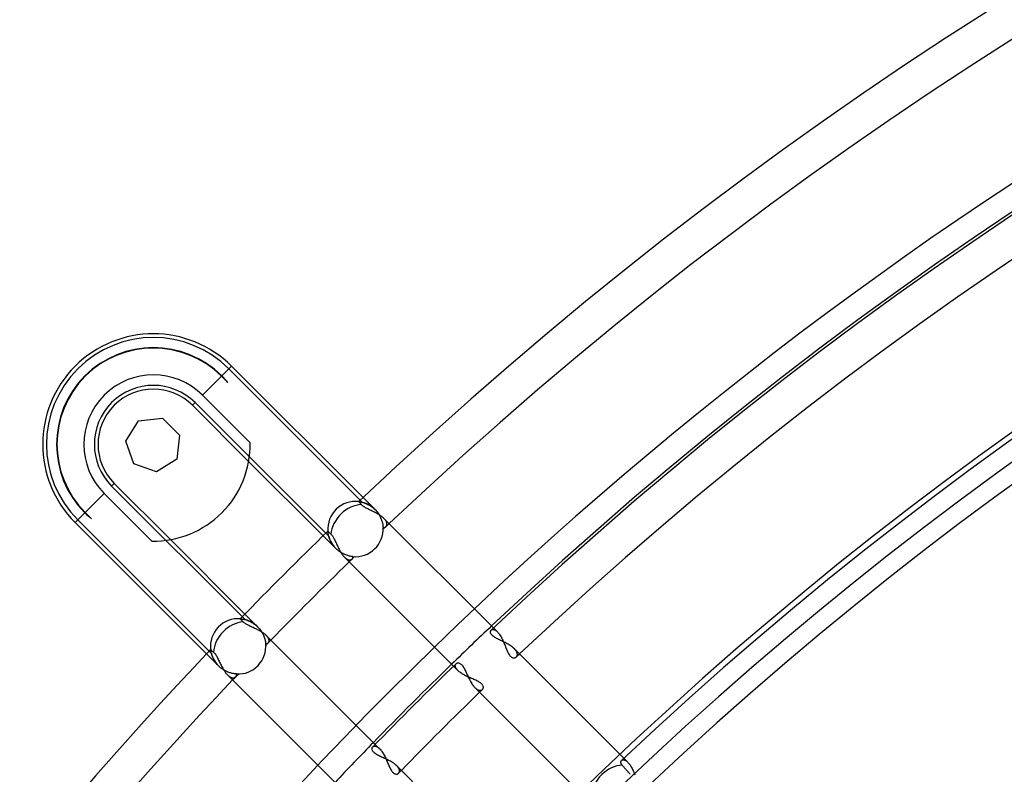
# Model space of a CAD drawing. Header units: millimetres. Extents: x -215 to 215, y -215 to 215.
# Tile 20 of 62: x -130 to -89, y 111 to 142. Entities that reach past the tile are written whole.
import ezdxf

# ---------------------------------------------------------------- set-up
doc = ezdxf.new("R2010")
doc.units = ezdxf.units.MM
doc.layers.add('MAIN-1', color=7, linetype='Continuous')
doc.layers.add('MAIN-2', color=7, linetype='Continuous')

msp = doc.modelspace()

# ---------------------------------------------------------------- linework, layer by layer
at = {"layer": 'MAIN-1'}
for p, q in [((-121.313, 127.783), (-121.717, 127.379)), ((-121.313, 127.783), (-115.877, 122.347)), ((-122.514, 126.582), (-121.729, 127.367)), ((-121.471, 127.108), (-121.729, 127.367)), ((-122.514, 126.582), (-120.545, 124.613)), ((-125.685, 124.676), (-125.157, 125.516)), ((-125.157, 125.516), (-124.17, 125.628)), ((-124.17, 125.628), (-123.468, 124.926)), ((-125.357, 123.739), (-125.685, 124.676)), ((-123.468, 124.926), (-123.58, 123.94)), ((-123.58, 123.94), (-124.42, 123.411)), ((-117.528, 120.763), (-120.608, 123.843)), ((-124.42, 123.411), (-125.357, 123.739)), ((-127.367, 121.729), (-126.582, 122.514)), ((-124.613, 120.545), (-126.582, 122.514)), ((-116.054, 122.178), (-116.055, 122.179)), ((-116.051, 122.175), (-116.054, 122.178)), ((-116.047, 122.17), (-116.051, 122.175)), ((-116.04, 122.162), (-116.047, 122.17)), ((-116.032, 122.153), (-116.04, 122.162)), ((-116.022, 122.142), (-116.032, 122.153)), ((-116.011, 122.129), (-116.022, 122.142)), ((-115.998, 122.114), (-116.011, 122.129)), ((-115.982, 122.097), (-115.998, 122.114)), ((-115.965, 122.078), (-115.982, 122.097)), ((-115.947, 122.057), (-115.965, 122.078)), ((-115.929, 122.038), (-115.947, 122.057)), ((-115.909, 122.019), (-115.929, 122.038)), ((-115.887, 122.001), (-115.909, 122.019)), ((-115.862, 121.982), (-115.887, 122.001)), ((-115.835, 121.964), (-115.862, 121.982)), ((-115.807, 121.946), (-115.835, 121.964)), ((-115.776, 121.929), (-115.807, 121.946)), ((-115.745, 121.911), (-115.776, 121.929)), ((-115.712, 121.894), (-115.745, 121.911)), ((-115.678, 121.876), (-115.712, 121.894)), ((-115.644, 121.859), (-115.678, 121.876)), ((-115.608, 121.842), (-115.644, 121.859)), ((-115.572, 121.825), (-115.608, 121.842)), ((-115.536, 121.807), (-115.572, 121.825)), ((-115.499, 121.789), (-115.536, 121.807)), ((-115.463, 121.771), (-115.499, 121.789)), ((-115.426, 121.753), (-115.463, 121.771)), ((-115.389, 121.735), (-115.426, 121.753)), ((-127.379, 121.717), (-127.783, 121.313)), ((-127.367, 121.729), (-127.108, 121.471)), ((-115.353, 121.716), (-115.389, 121.735)), ((-115.316, 121.696), (-115.353, 121.716)), ((-115.281, 121.676), (-115.316, 121.696)), ((-115.246, 121.656), (-115.281, 121.676)), ((-115.212, 121.636), (-115.246, 121.656)), ((-115.179, 121.615), (-115.212, 121.636)), ((-115.148, 121.593), (-115.179, 121.615)), ((-115.117, 121.571), (-115.148, 121.593)), ((-115.088, 121.549), (-115.117, 121.571)), ((-115.06, 121.526), (-115.088, 121.549)), ((-115.035, 121.504), (-115.06, 121.526)), ((-115.011, 121.481), (-115.035, 121.504)), ((-110.484, 116.954), (-115.011, 121.481)), ((-122.347, 115.877), (-127.783, 121.313)), ((-117.331, 120.954), (-117.33, 120.953)), ((-117.33, 120.953), (-117.327, 120.95)), ((-117.327, 120.95), (-117.321, 120.945)), ((-117.321, 120.945), (-117.313, 120.937)), ((-117.313, 120.937), (-117.303, 120.927)), ((-123.843, 120.608), (-120.763, 117.528)), ((-117.303, 120.927), (-117.292, 120.916)), ((-117.292, 120.916), (-117.279, 120.904)), ((-117.279, 120.904), (-117.263, 120.888)), ((-117.263, 120.888), (-117.245, 120.871)), ((-117.245, 120.871), (-117.224, 120.852)), ((-117.224, 120.852), (-117.202, 120.831)), ((-117.202, 120.831), (-117.184, 120.812)), ((-117.184, 120.812), (-117.165, 120.79)), ((-117.165, 120.79), (-117.146, 120.766)), ((-117.146, 120.766), (-117.128, 120.739)), ((-117.128, 120.739), (-117.111, 120.711)), ((-117.111, 120.711), (-117.093, 120.681)), ((-117.093, 120.681), (-117.076, 120.65)), ((-117.076, 120.65), (-117.059, 120.617)), ((-117.059, 120.617), (-117.042, 120.584)), ((-117.042, 120.584), (-117.026, 120.549)), ((-117.026, 120.549), (-117.009, 120.513)), ((-117.009, 120.513), (-116.992, 120.477)), ((-116.992, 120.477), (-116.976, 120.44)), ((-116.976, 120.44), (-116.959, 120.403)), ((-116.959, 120.403), (-116.942, 120.365)), ((-116.942, 120.365), (-116.924, 120.328)), ((-116.924, 120.328), (-116.907, 120.291)), ((-116.907, 120.291), (-116.889, 120.254)), ((-116.889, 120.254), (-116.87, 120.217)), ((-116.87, 120.217), (-116.851, 120.18)), ((-116.851, 120.18), (-116.832, 120.145)), ((-116.832, 120.145), (-116.812, 120.11)), ((-116.812, 120.11), (-116.792, 120.076)), ((-116.792, 120.076), (-116.772, 120.043)), ((-116.772, 120.043), (-116.751, 120.011)), ((-116.751, 120.011), (-116.73, 119.981)), ((-116.73, 119.981), (-116.708, 119.953)), ((-116.708, 119.953), (-116.686, 119.926)), ((-116.686, 119.926), (-116.664, 119.9)), ((-116.664, 119.9), (-116.642, 119.877)), ((-116.642, 119.877), (-112.136, 115.371)), ((-120.953, 117.33), (-120.954, 117.331)), ((-120.95, 117.327), (-120.953, 117.33)), ((-120.945, 117.321), (-120.95, 117.327)), ((-120.937, 117.313), (-120.945, 117.321)), ((-120.927, 117.303), (-120.937, 117.313)), ((-120.916, 117.292), (-120.927, 117.303)), ((-120.904, 117.279), (-120.916, 117.292)), ((-120.888, 117.263), (-120.904, 117.279)), ((-120.871, 117.245), (-120.888, 117.263)), ((-120.852, 117.224), (-120.871, 117.245)), ((-120.831, 117.202), (-120.852, 117.224)), ((-120.812, 117.184), (-120.831, 117.203)), ((-120.791, 117.166), (-120.812, 117.184)), ((-120.768, 117.149), (-120.791, 117.166)), ((-120.743, 117.131), (-120.768, 117.149)), ((-120.716, 117.114), (-120.743, 117.131)), ((-120.688, 117.097), (-120.716, 117.114)), ((-120.658, 117.08), (-120.688, 117.097)), ((-120.626, 117.064), (-120.658, 117.08)), ((-120.594, 117.047), (-120.626, 117.064)), ((-120.56, 117.031), (-120.594, 117.047)), ((-120.526, 117.015), (-120.56, 117.031)), ((-120.491, 116.999), (-120.526, 117.015)), ((-120.456, 116.983), (-120.491, 116.999)), ((-120.42, 116.967), (-120.456, 116.983)), ((-120.384, 116.95), (-120.42, 116.967)), ((-120.347, 116.933), (-120.384, 116.95)), ((-120.311, 116.916), (-120.347, 116.933)), ((-120.275, 116.899), (-120.311, 116.916)), ((-120.239, 116.881), (-120.275, 116.899)), ((-120.204, 116.864), (-120.239, 116.881)), ((-120.169, 116.845), (-120.204, 116.864)), ((-110.589, 116.852), (-110.578, 116.864)), ((-120.134, 116.826), (-120.169, 116.845)), ((-120.101, 116.807), (-120.134, 116.826)), ((-120.068, 116.788), (-120.101, 116.807)), ((-120.037, 116.768), (-120.068, 116.788)), ((-120.006, 116.747), (-120.037, 116.768)), ((-119.977, 116.727), (-120.006, 116.747)), ((-119.949, 116.706), (-119.977, 116.727)), ((-119.924, 116.685), (-119.949, 116.706)), ((-119.899, 116.663), (-119.924, 116.685)), ((-119.877, 116.642), (-119.899, 116.663)), ((-115.371, 112.136), (-119.877, 116.642)), ((-110.608, 116.804), (-110.604, 116.821)), ((-110.608, 116.785), (-110.608, 116.804)), ((-110.606, 116.764), (-110.608, 116.785)), ((-110.6, 116.743), (-110.606, 116.764)), ((-110.604, 116.821), (-110.598, 116.838)), ((-110.591, 116.721), (-110.6, 116.743)), ((-110.598, 116.838), (-110.589, 116.852)), ((-110.578, 116.699), (-110.591, 116.721)), ((-110.562, 116.676), (-110.578, 116.699)), ((-110.541, 116.652), (-110.562, 116.676)), ((-110.517, 116.63), (-110.541, 116.652)), ((-110.49, 116.607), (-110.517, 116.63)), ((-110.46, 116.585), (-110.49, 116.607)), ((-110.426, 116.563), (-110.46, 116.585)), ((-110.39, 116.541), (-110.426, 116.563)), ((-110.352, 116.519), (-110.39, 116.541)), ((-110.312, 116.498), (-110.352, 116.519)), ((-110.27, 116.477), (-110.312, 116.498)), ((-110.227, 116.456), (-110.27, 116.477)), ((-122.179, 116.055), (-122.178, 116.054)), ((-122.178, 116.054), (-122.175, 116.051)), ((-122.175, 116.051), (-122.17, 116.047)), ((-110.184, 116.435), (-110.227, 116.456)), ((-110.139, 116.413), (-110.184, 116.435)), ((-110.095, 116.391), (-110.139, 116.413)), ((-110.05, 116.369), (-110.095, 116.391)), ((-110.005, 116.347), (-110.05, 116.369)), ((-109.96, 116.324), (-110.005, 116.347)), ((-109.916, 116.3), (-109.96, 116.324)), ((-109.873, 116.275), (-109.916, 116.3)), ((-109.831, 116.25), (-109.873, 116.275)), ((-109.791, 116.225), (-109.831, 116.25)), ((-109.752, 116.198), (-109.791, 116.225)), ((-109.715, 116.172), (-109.752, 116.198)), ((-109.68, 116.144), (-109.715, 116.172)), ((-109.648, 116.116), (-109.68, 116.144)), ((-109.618, 116.088), (-109.648, 116.116)), ((-105.09, 111.56), (-109.618, 116.088)), ((-122.17, 116.047), (-122.162, 116.04)), ((-122.162, 116.04), (-122.153, 116.032)), ((-122.153, 116.032), (-122.142, 116.022)), ((-122.142, 116.022), (-122.129, 116.011)), ((-122.129, 116.011), (-122.114, 115.998)), ((-122.114, 115.998), (-122.097, 115.982)), ((-122.097, 115.982), (-122.078, 115.965)), ((-122.078, 115.965), (-122.057, 115.947)), ((-122.057, 115.947), (-122.035, 115.926)), ((-122.035, 115.926), (-122.013, 115.902)), ((-122.013, 115.902), (-121.992, 115.875)), ((-121.992, 115.875), (-121.971, 115.845)), ((-121.971, 115.845), (-121.95, 115.813)), ((-121.95, 115.813), (-121.93, 115.779)), ((-121.93, 115.779), (-121.91, 115.742)), ((-121.91, 115.742), (-121.89, 115.704)), ((-121.89, 115.704), (-121.87, 115.665)), ((-121.87, 115.665), (-121.85, 115.625)), ((-121.85, 115.625), (-121.83, 115.583)), ((-121.83, 115.583), (-121.81, 115.541)), ((-121.81, 115.541), (-121.789, 115.499)), ((-121.789, 115.499), (-121.769, 115.457)), ((-121.769, 115.457), (-121.747, 115.414)), ((-121.747, 115.414), (-121.726, 115.372)), ((-121.726, 115.372), (-121.704, 115.33)), ((-121.704, 115.33), (-121.681, 115.289)), ((-121.681, 115.289), (-121.658, 115.249)), ((-121.658, 115.249), (-121.634, 115.21)), ((-112.03, 115.474), (-112.016, 115.485)), ((-112.016, 115.485), (-112, 115.494)), ((-112, 115.494), (-111.983, 115.5)), ((-111.983, 115.5), (-111.964, 115.504)), ((-111.964, 115.504), (-111.943, 115.504)), ((-111.943, 115.504), (-111.922, 115.502)), ((-111.922, 115.502), (-111.899, 115.495)), ((-111.899, 115.495), (-111.876, 115.486)), ((-111.876, 115.486), (-111.853, 115.472)), ((-111.853, 115.472), (-111.83, 115.455)), ((-111.83, 115.455), (-111.806, 115.434)), ((-111.806, 115.434), (-111.782, 115.408)), ((-111.782, 115.408), (-111.76, 115.38)), ((-111.76, 115.38), (-111.737, 115.348)), ((-111.737, 115.348), (-111.715, 115.313)), ((-111.715, 115.313), (-111.694, 115.275)), ((-111.694, 115.275), (-111.672, 115.235)), ((-111.672, 115.235), (-111.652, 115.193)), ((-121.634, 115.21), (-121.609, 115.172)), ((-121.609, 115.172), (-121.585, 115.136)), ((-121.585, 115.136), (-121.559, 115.101)), ((-121.559, 115.101), (-121.533, 115.069)), ((-121.533, 115.069), (-121.507, 115.039)), ((-121.507, 115.039), (-121.481, 115.011)), ((-121.481, 115.011), (-116.954, 110.484)), ((-111.652, 115.193), (-111.631, 115.15)), ((-111.631, 115.15), (-111.61, 115.106)), ((-111.61, 115.106), (-111.59, 115.06)), ((-111.59, 115.06), (-111.569, 115.015)), ((-111.569, 115.015), (-111.547, 114.968)), ((-111.547, 114.968), (-111.526, 114.922)), ((-111.526, 114.922), (-111.504, 114.876)), ((-111.504, 114.876), (-111.481, 114.83)), ((-111.481, 114.83), (-111.458, 114.785)), ((-111.458, 114.785), (-111.434, 114.741)), ((-111.434, 114.741), (-111.409, 114.698)), ((-111.409, 114.698), (-111.384, 114.657)), ((-111.384, 114.657), (-111.358, 114.618)), ((-111.358, 114.618), (-111.332, 114.581)), ((-111.332, 114.581), (-111.305, 114.546)), ((-111.305, 114.546), (-111.277, 114.514)), ((-111.277, 114.514), (-111.25, 114.485)), ((-111.25, 114.485), (-106.743, 109.978)), ((-115.504, 111.964), (-115.5, 111.983)), ((-115.5, 111.983), (-115.494, 112)), ((-115.494, 112), (-115.485, 112.016)), ((-115.485, 112.016), (-115.474, 112.03)), ((-115.504, 111.944), (-115.504, 111.964)), ((-115.502, 111.923), (-115.504, 111.944)), ((-115.496, 111.9), (-115.502, 111.923)), ((-115.486, 111.878), (-115.496, 111.9)), ((-115.473, 111.854), (-115.486, 111.878)), ((-115.456, 111.831), (-115.473, 111.854)), ((-115.435, 111.807), (-115.456, 111.831)), ((-115.41, 111.784), (-115.435, 111.807)), ((-115.382, 111.761), (-115.41, 111.784)), ((-115.35, 111.739), (-115.382, 111.761)), ((-115.315, 111.717), (-115.35, 111.739)), ((-115.278, 111.695), (-115.315, 111.717)), ((-115.238, 111.674), (-115.278, 111.695)), ((-115.197, 111.653), (-115.238, 111.674)), ((-115.153, 111.632), (-115.197, 111.653)), ((-115.109, 111.612), (-115.153, 111.632)), ((-115.064, 111.591), (-115.109, 111.612)), ((-115.018, 111.57), (-115.064, 111.591)), ((-114.971, 111.549), (-115.018, 111.57)), ((-114.925, 111.527), (-114.971, 111.549)), ((-114.879, 111.505), (-114.925, 111.527)), ((-114.833, 111.482), (-114.879, 111.505)), ((-114.787, 111.459), (-114.833, 111.482)), ((-114.743, 111.435), (-114.787, 111.459)), ((-114.7, 111.41), (-114.743, 111.435)), ((-114.659, 111.385), (-114.7, 111.41)), ((-114.619, 111.359), (-114.659, 111.385)), ((-114.582, 111.332), (-114.619, 111.359)), ((-114.546, 111.305), (-114.582, 111.332)), ((-114.514, 111.278), (-114.546, 111.305)), ((-114.485, 111.25), (-114.514, 111.278)), ((-109.978, 106.743), (-114.485, 111.25)), ((-105.214, 111.395), (-105.213, 111.408)), ((-105.212, 111.381), (-105.214, 111.395)), ((-105.213, 111.408), (-105.211, 111.421)), ((-105.21, 111.366), (-105.212, 111.381)), ((-105.211, 111.421), (-105.208, 111.432)), ((-105.206, 111.352), (-105.21, 111.366)), ((-105.208, 111.432), (-105.204, 111.443)), ((-105.2, 111.336), (-105.206, 111.352)), ((-105.204, 111.443), (-105.198, 111.454)), ((-105.192, 111.321), (-105.2, 111.336)), ((-105.198, 111.454), (-105.191, 111.463)), ((-105.183, 111.305), (-105.192, 111.321)), ((-105.191, 111.463), (-105.183, 111.471)), ((-105.172, 111.289), (-105.183, 111.305)), ((-105.159, 111.273), (-105.172, 111.289)), ((-105.145, 111.257), (-105.159, 111.273)), ((-105.13, 111.241), (-105.145, 111.257)), ((-105.116, 111.224), (-105.13, 111.241)), ((-105.101, 111.206), (-105.116, 111.224)), ((-105.084, 111.188), (-105.101, 111.206)), ((-105.067, 111.168), (-105.084, 111.188)), ((-105.049, 111.147), (-105.067, 111.168)), ((-105.03, 111.125), (-105.049, 111.147)), ((-105.011, 111.103), (-105.03, 111.125)), ((-104.991, 111.081), (-105.011, 111.103)), ((-104.972, 111.058), (-104.991, 111.081)), ((-104.953, 111.036), (-104.972, 111.058)), ((-104.933, 111.014), (-104.953, 111.036)), ((-104.912, 110.99), (-104.933, 111.014)), ((-104.891, 110.966), (-104.912, 110.99)), ((-104.869, 110.94), (-104.891, 110.966)), ((-104.847, 110.915), (-104.869, 110.94)), ((-104.825, 110.89), (-104.847, 110.915))]:
    msp.add_line(p, q, dxfattribs=at)
for centre, radius, start, end in [((0, 0), 168.512, 46.47255, 133.52747), ((0, 0), 166.988, 46.56995, 133.43007), ((0, 0), 160.887, 46.58313, 133.41689), ((0, 0), 161, 46.62834, 133.37168), ((0, 0), 159.363, 46.64507, 133.3549), ((0, 0), 153.262, 46.66237, 133.33765), ((0, 0), 151.738, 46.72774, 133.27222), ((0, 0), 141.368, 46.85454, 133.14542), ((0, 0), 139.843, 46.87477, 133.1252), ((-124.548, 124.548), 4.575, 45, 225), ((-124.548, 124.548), 4.003, 45, 225), ((-124.548, 124.548), 3.986, 45, 225), ((-124.548, 124.548), 2.876, 45, 225), ((-124.548, 124.548), 4.003, 39.7569, 45), ((-124.548, 124.548), 4.003, 269.0717, 0.9283), ((-116.191, 121.043), 1.144, 83.171, 184.4854), ((-124.548, 124.548), 4.003, 225, 230.2432), ((0, 0), 168.512, 134.12896, 135.87104), ((0, 0), 166.988, 134.21508, 135.78492), ((-121.043, 116.191), 1.144, 85.5145, 186.829), ((0, 0), 168.512, 136.47253, 180.00002), ((0, 0), 160.887, 134.13269, 135.86732), ((0, 0), 161, 134.18591, 135.81409), ((0, 0), 166.988, 136.56993, 180.00002), ((0, 0), 159.363, 134.17755, 135.82245)]:
    msp.add_arc(centre, radius, start, end, dxfattribs=at)
for centre, start_param, end_param in [((-116.191, 121.043), -2.46097, -0.7124), ((-121.043, 116.191), -2.429192, -0.680622), ((-105.408, 110.26), -2.46595, -0.710694)]:
    msp.add_ellipse(centre, major_axis=(-0.809, -0.809), ratio=0.75576, start_param=start_param, end_param=end_param, dxfattribs=at)
at = {"layer": 'MAIN-2'}
for p, q in [((-121.313, 127.783), (-121.421, 127.675)), ((-121.421, 127.675), (-115.895, 122.148)), ((-121.717, 127.379), (-121.717, 127.379)), ((-122.822, 126.274), (-122.931, 126.166)), ((-117.296, 120.747), (-122.822, 126.274)), ((-120.608, 123.843), (-122.931, 126.166)), ((-125.157, 125.516), (-125.157, 125.516)), ((-125.157, 125.516), (-125.157, 125.516)), ((-125.157, 125.516), (-125.157, 125.516)), ((-124.17, 125.628), (-124.17, 125.628)), ((-124.17, 125.628), (-124.17, 125.628)), ((-124.17, 125.628), (-124.17, 125.628)), ((-125.685, 124.676), (-125.685, 124.676)), ((-125.685, 124.676), (-125.685, 124.676)), ((-125.685, 124.676), (-125.685, 124.676)), ((-123.468, 124.926), (-123.468, 124.926)), ((-123.468, 124.926), (-123.468, 124.926)), ((-123.468, 124.926), (-123.468, 124.926)), ((-123.58, 123.94), (-123.58, 123.94)), ((-123.58, 123.94), (-123.58, 123.94)), ((-123.58, 123.94), (-123.58, 123.94)), ((-125.357, 123.739), (-125.357, 123.739)), ((-125.357, 123.739), (-125.357, 123.739)), ((-125.357, 123.739), (-125.357, 123.739)), ((-124.42, 123.411), (-124.42, 123.411)), ((-124.42, 123.411), (-124.42, 123.411)), ((-124.42, 123.411), (-124.42, 123.411)), ((-126.166, 122.931), (-126.274, 122.822)), ((-126.274, 122.822), (-120.747, 117.296)), ((-126.166, 122.931), (-123.843, 120.608)), ((-116.055, 122.179), (-116.053, 122.179)), ((-116.053, 122.179), (-116.049, 122.178)), ((-116.049, 122.178), (-116.041, 122.177)), ((-116.041, 122.177), (-116.03, 122.176)), ((-116.03, 122.176), (-116.017, 122.174)), ((-116.017, 122.174), (-116.001, 122.171)), ((-116.001, 122.171), (-115.983, 122.168)), ((-115.983, 122.168), (-115.963, 122.164)), ((-115.963, 122.164), (-115.94, 122.159)), ((-115.94, 122.159), (-115.916, 122.154)), ((-115.877, 122.347), (-115.382, 121.852)), ((-115.916, 122.154), (-115.89, 122.147)), ((-115.89, 122.147), (-115.863, 122.139)), ((-115.863, 122.139), (-115.835, 122.13)), ((-115.835, 122.13), (-115.805, 122.12)), ((-115.805, 122.12), (-115.774, 122.109)), ((-115.774, 122.109), (-115.743, 122.096)), ((-115.743, 122.096), (-115.711, 122.081)), ((-115.711, 122.081), (-115.678, 122.066)), ((-115.678, 122.066), (-115.645, 122.048)), ((-115.645, 122.048), (-115.611, 122.029)), ((-115.611, 122.029), (-115.578, 122.009)), ((-115.578, 122.009), (-115.544, 121.987)), ((-115.544, 121.987), (-115.511, 121.963)), ((-115.511, 121.963), (-115.478, 121.938)), ((-115.478, 121.938), (-115.445, 121.911)), ((-115.445, 121.911), (-115.413, 121.882)), ((-115.413, 121.882), (-115.382, 121.852)), ((-115.382, 121.852), (-115.382, 121.852)), ((-115.382, 121.852), (-115.382, 121.852)), ((-115.382, 121.852), (-115.382, 121.852)), ((-115.382, 121.852), (-115.382, 121.852)), ((-115.382, 121.852), (-115.351, 121.819)), ((-115.351, 121.819), (-115.32, 121.785)), ((-115.32, 121.785), (-115.291, 121.75)), ((-115.291, 121.75), (-115.264, 121.713)), ((-127.675, 121.421), (-127.783, 121.313)), ((-122.148, 115.895), (-127.675, 121.421)), ((-127.379, 121.717), (-127.379, 121.717)), ((-115.264, 121.713), (-115.238, 121.676)), ((-115.238, 121.676), (-115.214, 121.638)), ((-115.214, 121.638), (-115.192, 121.6)), ((-115.192, 121.6), (-115.172, 121.562)), ((-115.172, 121.562), (-115.153, 121.524)), ((-115.153, 121.524), (-115.136, 121.486)), ((-115.136, 121.486), (-115.121, 121.449)), ((-115.121, 121.449), (-115.108, 121.412)), ((-115.108, 121.412), (-115.097, 121.376)), ((-115.097, 121.376), (-115.086, 121.34)), ((-114.989, 121.458), (-115.011, 121.481)), ((-114.969, 121.435), (-114.989, 121.458)), ((-114.952, 121.413), (-114.969, 121.435)), ((-114.936, 121.39), (-114.952, 121.413)), ((-114.923, 121.368), (-114.936, 121.39)), ((-114.912, 121.347), (-114.923, 121.368)), ((-114.903, 121.325), (-114.912, 121.347)), ((-117.331, 120.953), (-117.331, 120.954)), ((-117.331, 120.948), (-117.331, 120.953)), ((-117.33, 120.942), (-117.331, 120.948)), ((-117.329, 120.932), (-117.33, 120.942)), ((-115.086, 121.34), (-115.078, 121.306)), ((-115.078, 121.306), (-115.07, 121.273)), ((-115.07, 121.273), (-115.064, 121.241)), ((-115.064, 121.241), (-115.059, 121.21)), ((-115.059, 121.21), (-115.056, 121.182)), ((-115.056, 121.182), (-115.053, 121.155)), ((-115.053, 121.155), (-115.05, 121.13)), ((-115.05, 121.13), (-115.049, 121.107)), ((-115.049, 121.107), (-115.037, 121.106)), ((-115.037, 121.106), (-115.024, 121.106)), ((-115.024, 121.106), (-115.013, 121.106)), ((-115.013, 121.106), (-115.001, 121.108)), ((-115.001, 121.108), (-114.99, 121.111)), ((-114.99, 121.111), (-114.979, 121.114)), ((-114.979, 121.114), (-114.968, 121.118)), ((-114.968, 121.118), (-114.958, 121.123)), ((-114.958, 121.123), (-114.949, 121.129)), ((-114.949, 121.129), (-114.94, 121.136)), ((-114.94, 121.136), (-114.931, 121.143)), ((-114.931, 121.143), (-114.921, 121.154)), ((-114.921, 121.154), (-114.911, 121.167)), ((-114.911, 121.167), (-114.903, 121.181)), ((-114.896, 121.305), (-114.903, 121.325)), ((-114.903, 121.181), (-114.897, 121.196)), ((-114.897, 121.196), (-114.892, 121.212)), ((-114.892, 121.285), (-114.896, 121.305)), ((-114.889, 121.265), (-114.892, 121.285)), ((-114.892, 121.212), (-114.889, 121.229)), ((-114.888, 121.246), (-114.889, 121.265)), ((-114.889, 121.229), (-114.888, 121.246)), ((-117, 120.235), (-117.528, 120.763)), ((-117.328, 120.92), (-117.329, 120.932)), ((-117.326, 120.906), (-117.328, 120.92)), ((-117.324, 120.89), (-117.326, 120.906)), ((-117.322, 120.872), (-117.324, 120.89)), ((-117.318, 120.852), (-117.322, 120.872)), ((-117.314, 120.83), (-117.318, 120.852)), ((-117.31, 120.806), (-117.314, 120.83)), ((-117.304, 120.782), (-117.31, 120.806)), ((-117.298, 120.756), (-117.304, 120.782)), ((-117.29, 120.728), (-117.298, 120.756)), ((-117.282, 120.7), (-117.29, 120.728)), ((-117.272, 120.671), (-117.282, 120.7)), ((-117.262, 120.641), (-117.272, 120.671)), ((-117.25, 120.611), (-117.262, 120.641)), ((-117.236, 120.58), (-117.25, 120.611)), ((-117.222, 120.548), (-117.236, 120.58)), ((-117.206, 120.516), (-117.222, 120.548)), ((-117.188, 120.484), (-117.206, 120.516)), ((-117.17, 120.452), (-117.188, 120.484)), ((-117.149, 120.419), (-117.17, 120.452)), ((-117.128, 120.387), (-117.149, 120.419)), ((-117.105, 120.356), (-117.128, 120.387)), ((-117.08, 120.325), (-117.105, 120.356)), ((-117.055, 120.294), (-117.08, 120.325)), ((-117.028, 120.264), (-117.055, 120.294)), ((-117, 120.235), (-117.028, 120.264)), ((-117, 120.235), (-117, 120.235)), ((-117, 120.235), (-117, 120.235)), ((-116.962, 120.199), (-117, 120.235)), ((-117, 120.235), (-117, 120.235)), ((-117, 120.235), (-117, 120.235)), ((-116.923, 120.165), (-116.962, 120.199)), ((-116.882, 120.132), (-116.923, 120.165)), ((-116.841, 120.102), (-116.882, 120.132)), ((-116.799, 120.075), (-116.841, 120.102)), ((-116.757, 120.049), (-116.799, 120.075)), ((-116.714, 120.026), (-116.757, 120.049)), ((-116.672, 120.006), (-116.714, 120.026)), ((-116.63, 119.987), (-116.672, 120.006)), ((-116.642, 119.877), (-116.621, 119.857)), ((-116.589, 119.971), (-116.63, 119.987)), ((-116.621, 119.857), (-116.6, 119.839)), ((-116.6, 119.839), (-116.58, 119.823)), ((-116.549, 119.957), (-116.589, 119.971)), ((-116.58, 119.823), (-116.559, 119.809)), ((-116.559, 119.809), (-116.539, 119.796)), ((-116.511, 119.945), (-116.549, 119.957)), ((-116.539, 119.796), (-116.519, 119.786)), ((-116.519, 119.786), (-116.5, 119.778)), ((-116.474, 119.935), (-116.511, 119.945)), ((-116.5, 119.778), (-116.481, 119.771)), ((-116.481, 119.771), (-116.462, 119.767)), ((-116.439, 119.927), (-116.474, 119.935)), ((-116.462, 119.767), (-116.444, 119.764)), ((-116.444, 119.764), (-116.427, 119.763)), ((-116.406, 119.92), (-116.439, 119.927)), ((-116.427, 119.763), (-116.411, 119.763)), ((-116.411, 119.763), (-116.395, 119.766)), ((-116.375, 119.915), (-116.406, 119.92)), ((-116.395, 119.766), (-116.381, 119.77)), ((-116.381, 119.77), (-116.367, 119.775)), ((-116.346, 119.91), (-116.375, 119.915)), ((-116.367, 119.775), (-116.354, 119.782)), ((-116.354, 119.782), (-116.342, 119.79)), ((-116.319, 119.907), (-116.346, 119.91)), ((-116.342, 119.79), (-116.332, 119.799)), ((-116.332, 119.799), (-116.321, 119.81)), ((-116.321, 119.81), (-116.312, 119.823)), ((-116.295, 119.904), (-116.319, 119.907)), ((-116.312, 119.823), (-116.305, 119.838)), ((-116.305, 119.838), (-116.3, 119.853)), ((-116.3, 119.853), (-116.296, 119.869)), ((-116.296, 119.869), (-116.295, 119.886)), ((-116.295, 119.886), (-116.295, 119.904)), ((-120.954, 117.331), (-120.952, 117.331)), ((-120.952, 117.331), (-120.947, 117.331)), ((-120.947, 117.331), (-120.939, 117.33)), ((-120.939, 117.33), (-120.927, 117.329)), ((-120.927, 117.329), (-120.913, 117.327)), ((-120.913, 117.327), (-120.896, 117.325)), ((-120.896, 117.325), (-120.876, 117.322)), ((-120.876, 117.322), (-120.854, 117.319)), ((-120.854, 117.319), (-120.83, 117.315)), ((-120.83, 117.315), (-120.804, 117.309)), ((-120.804, 117.309), (-120.776, 117.303)), ((-120.776, 117.303), (-120.747, 117.296)), ((-120.763, 117.528), (-120.235, 117)), ((-120.747, 117.296), (-120.716, 117.287)), ((-120.716, 117.287), (-120.685, 117.277)), ((-120.685, 117.277), (-120.652, 117.265)), ((-120.652, 117.265), (-120.618, 117.252)), ((-120.618, 117.252), (-120.583, 117.238)), ((-120.583, 117.238), (-120.548, 117.222)), ((-120.548, 117.222), (-120.512, 117.204)), ((-120.512, 117.204), (-120.477, 117.184)), ((-120.477, 117.184), (-120.441, 117.163)), ((-120.441, 117.163), (-120.405, 117.14)), ((-120.405, 117.14), (-120.37, 117.115)), ((-120.37, 117.115), (-120.335, 117.089)), ((-120.335, 117.089), (-120.3, 117.06)), ((-120.3, 117.06), (-120.267, 117.031)), ((-120.267, 117.031), (-120.235, 117)), ((-120.235, 117), (-120.235, 117)), ((-120.235, 117), (-120.235, 117)), ((-120.235, 117), (-120.235, 117)), ((-120.235, 117), (-120.235, 117)), ((-120.235, 117), (-120.197, 116.961)), ((-120.197, 116.961), (-120.162, 116.92)), ((-120.162, 116.92), (-120.129, 116.878)), ((-120.129, 116.878), (-120.098, 116.835)), ((-110.578, 116.864), (-110.568, 116.873)), ((-110.568, 116.873), (-110.556, 116.88)), ((-110.556, 116.88), (-110.543, 116.885)), ((-110.543, 116.885), (-110.529, 116.889)), ((-110.529, 116.889), (-110.513, 116.891)), ((-110.513, 116.891), (-110.497, 116.891)), ((-110.497, 116.891), (-110.48, 116.888)), ((-110.323, 116.793), (-110.484, 116.954)), ((-110.48, 116.888), (-110.462, 116.884)), ((-110.462, 116.884), (-110.444, 116.878)), ((-110.444, 116.878), (-110.425, 116.869)), ((-110.425, 116.869), (-110.405, 116.859)), ((-120.098, 116.835), (-120.07, 116.791)), ((-120.07, 116.791), (-120.044, 116.747)), ((-120.044, 116.747), (-120.021, 116.703)), ((-120.021, 116.703), (-120, 116.659)), ((-120, 116.659), (-119.982, 116.616)), ((-119.982, 116.616), (-119.966, 116.573)), ((-119.966, 116.573), (-119.952, 116.532)), ((-119.952, 116.532), (-119.94, 116.492)), ((-119.94, 116.492), (-119.93, 116.454)), ((-119.857, 116.621), (-119.877, 116.642)), ((-119.839, 116.6), (-119.857, 116.621)), ((-119.823, 116.58), (-119.839, 116.6)), ((-119.809, 116.559), (-119.823, 116.58)), ((-119.797, 116.539), (-119.809, 116.559)), ((-119.786, 116.52), (-119.797, 116.539)), ((-119.778, 116.5), (-119.786, 116.52)), ((-119.771, 116.481), (-119.778, 116.5)), ((-119.767, 116.463), (-119.771, 116.481)), ((-119.764, 116.445), (-119.767, 116.463)), ((-110.405, 116.859), (-110.385, 116.846)), ((-110.385, 116.846), (-110.365, 116.83)), ((-110.365, 116.83), (-110.344, 116.813)), ((-110.344, 116.813), (-110.323, 116.793)), ((-110.323, 116.793), (-110.299, 116.768)), ((-110.299, 116.768), (-110.275, 116.74)), ((-110.275, 116.74), (-110.252, 116.709)), ((-110.252, 116.709), (-110.228, 116.676)), ((-110.228, 116.676), (-110.205, 116.641)), ((-110.205, 116.641), (-110.183, 116.603)), ((-110.183, 116.603), (-110.161, 116.565)), ((-110.161, 116.565), (-110.139, 116.524)), ((-110.139, 116.524), (-110.118, 116.483)), ((-110.118, 116.483), (-110.098, 116.44)), ((-122.179, 116.053), (-122.179, 116.055)), ((-122.178, 116.049), (-122.179, 116.053)), ((-119.93, 116.454), (-119.922, 116.417)), ((-119.922, 116.417), (-119.916, 116.383)), ((-119.916, 116.383), (-119.911, 116.351)), ((-119.911, 116.351), (-119.907, 116.321)), ((-119.907, 116.321), (-119.904, 116.295)), ((-119.904, 116.295), (-119.887, 116.295)), ((-119.887, 116.295), (-119.87, 116.296)), ((-119.87, 116.296), (-119.853, 116.299)), ((-119.853, 116.299), (-119.838, 116.305)), ((-119.838, 116.305), (-119.824, 116.312)), ((-119.824, 116.312), (-119.811, 116.321)), ((-119.811, 116.321), (-119.799, 116.332)), ((-119.799, 116.332), (-119.789, 116.343)), ((-119.789, 116.343), (-119.781, 116.354)), ((-119.781, 116.354), (-119.775, 116.367)), ((-119.775, 116.367), (-119.769, 116.381)), ((-119.769, 116.381), (-119.766, 116.396)), ((-119.766, 116.396), (-119.763, 116.412)), ((-119.763, 116.428), (-119.764, 116.445)), ((-119.763, 116.412), (-119.763, 116.428)), ((-110.098, 116.44), (-110.079, 116.397)), ((-110.079, 116.397), (-110.059, 116.353)), ((-110.059, 116.353), (-110.041, 116.309)), ((-110.041, 116.309), (-110.022, 116.264)), ((-110.022, 116.264), (-110.005, 116.22)), ((-110.005, 116.22), (-109.987, 116.176)), ((-109.987, 116.176), (-109.969, 116.132)), ((-109.969, 116.132), (-109.952, 116.09)), ((-109.952, 116.09), (-109.935, 116.048)), ((-109.598, 116.067), (-109.618, 116.088)), ((-109.579, 116.045), (-109.598, 116.067)), ((-121.852, 115.382), (-122.347, 115.877)), ((-122.177, 116.041), (-122.178, 116.049)), ((-122.176, 116.03), (-122.177, 116.041)), ((-122.174, 116.017), (-122.176, 116.03)), ((-122.171, 116.001), (-122.174, 116.017)), ((-122.168, 115.983), (-122.171, 116.001)), ((-122.164, 115.962), (-122.168, 115.983)), ((-122.159, 115.94), (-122.164, 115.962)), ((-122.154, 115.916), (-122.159, 115.94)), ((-122.147, 115.89), (-122.154, 115.916)), ((-122.139, 115.863), (-122.147, 115.89)), ((-122.13, 115.834), (-122.139, 115.863)), ((-122.12, 115.805), (-122.13, 115.834)), ((-122.109, 115.774), (-122.12, 115.805)), ((-122.096, 115.743), (-122.109, 115.774)), ((-122.081, 115.711), (-122.096, 115.743)), ((-122.066, 115.678), (-122.081, 115.711)), ((-122.048, 115.645), (-122.066, 115.678)), ((-122.029, 115.611), (-122.048, 115.645)), ((-109.935, 116.048), (-109.917, 116.007)), ((-109.917, 116.007), (-109.899, 115.967)), ((-109.899, 115.967), (-109.88, 115.93)), ((-109.88, 115.93), (-109.861, 115.894)), ((-109.861, 115.894), (-109.841, 115.861)), ((-109.841, 115.861), (-109.821, 115.831)), ((-109.821, 115.831), (-109.8, 115.804)), ((-109.8, 115.804), (-109.779, 115.78)), ((-109.779, 115.78), (-109.757, 115.76)), ((-109.757, 115.76), (-109.734, 115.743)), ((-109.734, 115.743), (-109.712, 115.73)), ((-109.712, 115.73), (-109.689, 115.72)), ((-109.689, 115.72), (-109.667, 115.714)), ((-109.667, 115.714), (-109.646, 115.711)), ((-109.646, 115.711), (-109.625, 115.711)), ((-109.625, 115.711), (-109.605, 115.714)), ((-109.605, 115.714), (-109.586, 115.719)), ((-109.586, 115.719), (-109.569, 115.727)), ((-109.562, 116.024), (-109.579, 116.045)), ((-109.569, 115.727), (-109.553, 115.737)), ((-109.547, 116.002), (-109.562, 116.024)), ((-109.553, 115.737), (-109.539, 115.748)), ((-109.533, 115.981), (-109.547, 116.002)), ((-109.539, 115.748), (-109.528, 115.759)), ((-109.522, 115.96), (-109.533, 115.981)), ((-109.528, 115.759), (-109.519, 115.771)), ((-109.513, 115.94), (-109.522, 115.96)), ((-109.519, 115.771), (-109.512, 115.784)), ((-109.506, 115.92), (-109.513, 115.94)), ((-109.512, 115.784), (-109.505, 115.798)), ((-109.501, 115.901), (-109.506, 115.92)), ((-109.505, 115.798), (-109.5, 115.813)), ((-109.497, 115.882), (-109.501, 115.901)), ((-109.5, 115.813), (-109.497, 115.829)), ((-109.495, 115.864), (-109.497, 115.882)), ((-109.497, 115.829), (-109.495, 115.846)), ((-109.495, 115.846), (-109.495, 115.864)), ((-122.009, 115.577), (-122.029, 115.611)), ((-121.987, 115.544), (-122.009, 115.577)), ((-121.963, 115.511), (-121.987, 115.544)), ((-121.937, 115.478), (-121.963, 115.511)), ((-121.911, 115.445), (-121.937, 115.478)), ((-121.882, 115.413), (-121.911, 115.445)), ((-121.852, 115.382), (-121.882, 115.413)), ((-121.852, 115.382), (-121.852, 115.382)), ((-121.852, 115.382), (-121.852, 115.382)), ((-121.82, 115.351), (-121.852, 115.382)), ((-121.852, 115.382), (-121.852, 115.382)), ((-121.852, 115.382), (-121.852, 115.382)), ((-121.787, 115.322), (-121.82, 115.351)), ((-121.753, 115.294), (-121.787, 115.322)), ((-121.717, 115.267), (-121.753, 115.294)), ((-121.681, 115.242), (-121.717, 115.267)), ((-121.645, 115.218), (-121.681, 115.242)), ((-112.136, 115.371), (-111.956, 115.191)), ((-112.062, 115.393), (-112.061, 115.407)), ((-112.062, 115.379), (-112.062, 115.393)), ((-112.06, 115.364), (-112.062, 115.379)), ((-112.061, 115.407), (-112.059, 115.42)), ((-112.057, 115.348), (-112.06, 115.364)), ((-112.059, 115.42), (-112.056, 115.433)), ((-112.052, 115.332), (-112.057, 115.348)), ((-112.056, 115.433), (-112.051, 115.444)), ((-112.046, 115.316), (-112.052, 115.332)), ((-112.051, 115.444), (-112.045, 115.455)), ((-112.038, 115.299), (-112.046, 115.316)), ((-112.045, 115.455), (-112.038, 115.465)), ((-112.038, 115.465), (-112.03, 115.474)), ((-112.028, 115.281), (-112.038, 115.299)), ((-112.017, 115.264), (-112.028, 115.281)), ((-112.004, 115.246), (-112.017, 115.264)), ((-111.99, 115.227), (-112.004, 115.246)), ((-121.608, 115.196), (-121.645, 115.218)), ((-121.571, 115.176), (-121.608, 115.196)), ((-121.534, 115.158), (-121.571, 115.176)), ((-121.497, 115.141), (-121.534, 115.158)), ((-121.46, 115.126), (-121.497, 115.141)), ((-121.481, 115.011), (-121.459, 114.99)), ((-121.424, 115.112), (-121.46, 115.126)), ((-121.459, 114.99), (-121.438, 114.971)), ((-121.438, 114.971), (-121.417, 114.955)), ((-121.389, 115.101), (-121.424, 115.112)), ((-121.417, 114.955), (-121.395, 114.94)), ((-121.395, 114.94), (-121.374, 114.927)), ((-121.355, 115.09), (-121.389, 115.101)), ((-121.374, 114.927), (-121.354, 114.915)), ((-121.322, 115.082), (-121.355, 115.09)), ((-121.354, 114.915), (-121.333, 114.906)), ((-121.333, 114.906), (-121.313, 114.899)), ((-121.29, 115.074), (-121.322, 115.082)), ((-121.313, 114.899), (-121.294, 114.894)), ((-121.294, 114.894), (-121.275, 114.89)), ((-121.259, 115.068), (-121.29, 115.074)), ((-121.275, 114.89), (-121.257, 114.888)), ((-121.23, 115.062), (-121.259, 115.068)), ((-121.257, 114.888), (-121.24, 114.888)), ((-121.24, 114.888), (-121.223, 114.89)), ((-121.202, 115.058), (-121.23, 115.062)), ((-121.223, 114.89), (-121.208, 114.893)), ((-121.208, 114.893), (-121.193, 114.898)), ((-121.176, 115.055), (-121.202, 115.058)), ((-121.193, 114.898), (-121.179, 114.904)), ((-121.179, 114.904), (-121.166, 114.912)), ((-121.151, 115.052), (-121.176, 115.055)), ((-121.166, 114.912), (-121.154, 114.921)), ((-121.154, 114.921), (-121.143, 114.931)), ((-121.128, 115.05), (-121.151, 115.052)), ((-121.143, 114.931), (-121.13, 114.947)), ((-121.13, 114.947), (-121.12, 114.964)), ((-121.107, 115.049), (-121.128, 115.05)), ((-121.12, 114.964), (-121.112, 114.983)), ((-121.112, 114.983), (-121.107, 115.004)), ((-121.106, 115.026), (-121.107, 115.049)), ((-121.107, 115.004), (-121.106, 115.026)), ((-111.974, 115.209), (-111.99, 115.227)), ((-111.956, 115.191), (-111.974, 115.209)), ((-111.93, 115.166), (-111.956, 115.191)), ((-111.9, 115.141), (-111.93, 115.166)), ((-111.868, 115.116), (-111.9, 115.141)), ((-111.834, 115.091), (-111.868, 115.116)), ((-111.798, 115.067), (-111.834, 115.091)), ((-111.76, 115.044), (-111.798, 115.067)), ((-111.72, 115.021), (-111.76, 115.044)), ((-111.68, 114.999), (-111.72, 115.021)), ((-111.638, 114.977), (-111.68, 114.999)), ((-111.595, 114.956), (-111.638, 114.977)), ((-111.552, 114.935), (-111.595, 114.956)), ((-111.508, 114.916), (-111.552, 114.935)), ((-111.465, 114.896), (-111.508, 114.916)), ((-111.422, 114.878), (-111.465, 114.896)), ((-111.379, 114.859), (-111.422, 114.878)), ((-111.337, 114.841), (-111.379, 114.859)), ((-111.296, 114.824), (-111.337, 114.841)), ((-111.255, 114.806), (-111.296, 114.824)), ((-111.216, 114.788), (-111.255, 114.806)), ((-111.25, 114.485), (-111.23, 114.466)), ((-111.23, 114.466), (-111.211, 114.449)), ((-111.177, 114.77), (-111.216, 114.788)), ((-111.211, 114.449), (-111.191, 114.434)), ((-111.191, 114.434), (-111.172, 114.42)), ((-111.14, 114.752), (-111.177, 114.77)), ((-111.105, 114.733), (-111.14, 114.752)), ((-111.072, 114.714), (-111.105, 114.733)), ((-111.041, 114.695), (-111.072, 114.714)), ((-111.013, 114.675), (-111.041, 114.695)), ((-110.988, 114.654), (-111.013, 114.675)), ((-110.966, 114.633), (-110.988, 114.654)), ((-110.947, 114.612), (-110.966, 114.633)), ((-110.931, 114.59), (-110.947, 114.612)), ((-110.919, 114.569), (-110.931, 114.59)), ((-110.928, 114.42), (-110.918, 114.435)), ((-110.91, 114.548), (-110.919, 114.569)), ((-110.918, 114.435), (-110.91, 114.451)), ((-110.905, 114.527), (-110.91, 114.548)), ((-110.91, 114.451), (-110.905, 114.469)), ((-110.902, 114.507), (-110.905, 114.527)), ((-110.905, 114.469), (-110.902, 114.487)), ((-110.902, 114.487), (-110.902, 114.507)), ((-111.172, 114.42), (-111.153, 114.408)), ((-111.153, 114.408), (-111.134, 114.397)), ((-111.134, 114.397), (-111.115, 114.389)), ((-111.115, 114.389), (-111.097, 114.382)), ((-111.097, 114.382), (-111.079, 114.377)), ((-111.079, 114.377), (-111.062, 114.373)), ((-111.062, 114.373), (-111.046, 114.371)), ((-111.046, 114.371), (-111.03, 114.371)), ((-111.03, 114.371), (-111.014, 114.372)), ((-111.014, 114.372), (-111, 114.374)), ((-111, 114.374), (-110.986, 114.378)), ((-110.986, 114.378), (-110.973, 114.384)), ((-110.973, 114.384), (-110.961, 114.39)), ((-110.961, 114.39), (-110.95, 114.398)), ((-110.95, 114.398), (-110.939, 114.407)), ((-110.939, 114.407), (-110.928, 114.42)), ((-115.474, 112.03), (-115.465, 112.038)), ((-115.465, 112.038), (-115.455, 112.045)), ((-115.455, 112.045), (-115.444, 112.051)), ((-115.444, 112.051), (-115.433, 112.056)), ((-115.433, 112.056), (-115.42, 112.059)), ((-115.42, 112.059), (-115.407, 112.061)), ((-115.407, 112.061), (-115.393, 112.062)), ((-115.393, 112.062), (-115.379, 112.062)), ((-115.379, 112.062), (-115.364, 112.06)), ((-115.191, 111.956), (-115.371, 112.136)), ((-115.364, 112.06), (-115.348, 112.057)), ((-115.348, 112.057), (-115.332, 112.052)), ((-115.332, 112.052), (-115.315, 112.045)), ((-115.315, 112.045), (-115.298, 112.037)), ((-115.298, 112.037), (-115.281, 112.028)), ((-115.281, 112.028), (-115.263, 112.017)), ((-115.263, 112.017), (-115.246, 112.004)), ((-115.246, 112.004), (-115.227, 111.99)), ((-115.227, 111.99), (-115.209, 111.974)), ((-115.209, 111.974), (-115.191, 111.956)), ((-115.191, 111.956), (-115.166, 111.93)), ((-115.166, 111.93), (-115.142, 111.901)), ((-115.142, 111.901), (-115.117, 111.87)), ((-115.117, 111.87), (-115.093, 111.837)), ((-115.093, 111.837), (-115.07, 111.801)), ((-115.07, 111.801), (-115.046, 111.764)), ((-115.046, 111.764), (-115.024, 111.726)), ((-115.024, 111.726), (-115.002, 111.686)), ((-115.002, 111.686), (-114.981, 111.645)), ((-114.981, 111.645), (-114.96, 111.603)), ((-114.96, 111.603), (-114.94, 111.56)), ((-114.94, 111.56), (-114.92, 111.517)), ((-114.92, 111.517), (-114.9, 111.474)), ((-114.9, 111.474), (-114.882, 111.431)), ((-114.882, 111.431), (-114.863, 111.388)), ((-114.863, 111.388), (-114.845, 111.345)), ((-114.845, 111.345), (-114.827, 111.303)), ((-114.827, 111.303), (-114.809, 111.262)), ((-114.809, 111.262), (-114.791, 111.221)), ((-114.791, 111.221), (-114.772, 111.182)), ((-114.772, 111.182), (-114.754, 111.144)), ((-114.466, 111.23), (-114.485, 111.25)), ((-114.449, 111.211), (-114.466, 111.23)), ((-114.433, 111.191), (-114.449, 111.211)), ((-114.419, 111.171), (-114.433, 111.191)), ((-114.407, 111.152), (-114.419, 111.171)), ((-105.183, 111.471), (-105.172, 111.48)), ((-105.172, 111.48), (-105.159, 111.487)), ((-105.159, 111.487), (-105.145, 111.493)), ((-105.145, 111.493), (-105.13, 111.496)), ((-105.13, 111.496), (-105.113, 111.497)), ((-105.113, 111.497), (-105.096, 111.497)), ((-105.096, 111.497), (-105.077, 111.493)), ((-104.93, 111.4), (-105.09, 111.56)), ((-105.077, 111.493), (-105.058, 111.487)), ((-105.058, 111.487), (-105.038, 111.479)), ((-105.038, 111.479), (-105.017, 111.469)), ((-105.017, 111.469), (-104.996, 111.455)), ((-104.996, 111.455), (-104.974, 111.44)), ((-104.974, 111.44), (-104.952, 111.421)), ((-104.952, 111.421), (-104.93, 111.4)), ((-104.93, 111.4), (-104.907, 111.375)), ((-104.907, 111.375), (-104.883, 111.347)), ((-104.883, 111.347), (-104.86, 111.317)), ((-104.86, 111.317), (-104.836, 111.284)), ((-104.836, 111.284), (-104.813, 111.249)), ((-104.813, 111.249), (-104.791, 111.213)), ((-104.791, 111.213), (-104.769, 111.174)), ((-104.769, 111.174), (-104.748, 111.134)), ((-114.754, 111.144), (-114.735, 111.108)), ((-114.735, 111.108), (-114.715, 111.074)), ((-114.715, 111.074), (-114.696, 111.043)), ((-114.696, 111.043), (-114.675, 111.014)), ((-114.675, 111.014), (-114.655, 110.988)), ((-114.655, 110.988), (-114.633, 110.966)), ((-114.633, 110.966), (-114.611, 110.947)), ((-114.611, 110.947), (-114.59, 110.931)), ((-114.59, 110.931), (-114.568, 110.919)), ((-114.568, 110.919), (-114.547, 110.91)), ((-114.547, 110.91), (-114.526, 110.905)), ((-114.526, 110.905), (-114.505, 110.902)), ((-114.505, 110.902), (-114.486, 110.902)), ((-114.486, 110.902), (-114.467, 110.905)), ((-114.467, 110.905), (-114.45, 110.911)), ((-114.45, 110.911), (-114.434, 110.918)), ((-114.434, 110.918), (-114.419, 110.928)), ((-114.419, 110.928), (-114.407, 110.939)), ((-114.397, 111.133), (-114.407, 111.152)), ((-114.407, 110.939), (-114.398, 110.949)), ((-114.398, 110.949), (-114.39, 110.96)), ((-114.388, 111.115), (-114.397, 111.133)), ((-114.39, 110.96), (-114.384, 110.972)), ((-114.382, 111.096), (-114.388, 111.115)), ((-114.384, 110.972), (-114.379, 110.985)), ((-114.376, 111.079), (-114.382, 111.096)), ((-114.379, 110.985), (-114.375, 110.999)), ((-114.373, 111.061), (-114.376, 111.079)), ((-114.375, 110.999), (-114.372, 111.013)), ((-114.371, 111.045), (-114.373, 111.061)), ((-114.372, 111.013), (-114.371, 111.029)), ((-114.371, 111.029), (-114.371, 111.045)), ((-104.748, 111.134), (-104.728, 111.093)), ((-104.728, 111.093), (-104.707, 111.051)), ((-104.707, 111.051), (-104.688, 111.008)), ((-104.688, 111.008), (-104.669, 110.964)), ((-104.669, 110.964), (-104.65, 110.92)), ((-104.65, 110.92), (-104.632, 110.876))]:
    msp.add_line(p, q, dxfattribs=at)
for centre, radius, start, end in [((0, 0), 162, 0, 180.00002), ((0, 0), 153.5, 89.99998, 179.99998), ((0, 0), 152.5, 89.99998, 179.99998), ((-124.548, 124.548), 4.422, 45, 225), ((-124.548, 124.548), 2.441, 45, 225), ((-124.548, 124.548), 2.288, 45, 225), ((0, 0), 166.988, 133.49275, 133.54758), ((0, 0), 166.988, 133.43007, 133.49275), ((0, 0), 166.988, 134.15887, 134.21508), ((0, 0), 166.988, 134.10879, 134.15887), ((0, 0), 161, 133.37168, 134.18591), ((0, 0), 166.988, 135.84113, 135.89121), ((0, 0), 166.988, 135.78492, 135.84113), ((0, 0), 159.363, 133.3549, 133.42107), ((0, 0), 166.988, 136.50725, 136.56993), ((0, 0), 166.988, 136.45242, 136.50725), ((0, 0), 159.363, 134.11848, 134.17755), ((0, 0), 161, 135.81409, 136.62832), ((0, 0), 159.363, 135.82245, 135.88152)]:
    msp.add_arc(centre, radius, start, end, dxfattribs=at)
for centre, major_axis, start_param, end_param in [((-116.191, 121.043), (0.809, -0.809), 1.570796, 2.094395), ((-116.191, 121.043), (-0.809, -0.809), 0.693944, 2.411948), ((-116.191, 121.043), (0.809, -0.809), -2.094395, -1.570796), ((-121.043, 116.191), (0.809, -0.809), 1.570796, 2.094395), ((-121.043, 116.191), (-0.809, -0.809), 0.729644, 2.447648), ((-121.043, 116.191), (0.809, -0.809), -2.094395, -1.570796)]:
    msp.add_ellipse(centre, major_axis=major_axis, ratio=1, start_param=start_param, end_param=end_param, dxfattribs=at)

doc.saveas('drawing.dxf')
